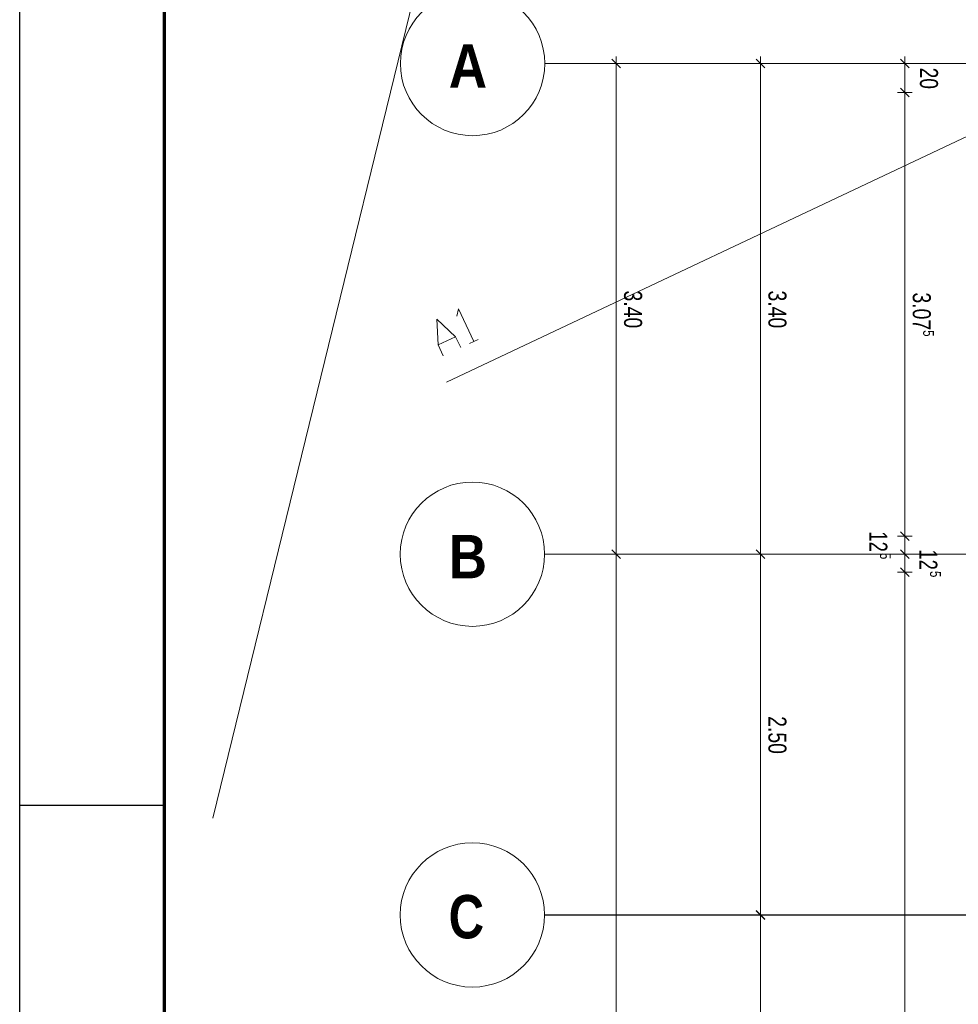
# Model space of a CAD drawing. Extents: x 229 to 926, y 37 to 878.
# Tile 39 of 162: x 229 to 359, y 603 to 739. Entities that reach past the tile are written whole.
import ezdxf
from ezdxf.lldxf.tags import DXFTag

# ---------------------------------------------------------------- set-up
doc = ezdxf.new("R2010")
doc.units = 0
doc.layers.get('0').update_dxf_attribs({"lineweight": 13})
for name, color, linetype, lineweight in [('Ausstattung', 7, 'Continuous', 25), ('Axen', 7, 'Continuous', 25), ('Axen-A03ENIVKI0', 7, 'Continuous', 25), ('Beschriftung', 7, 'Continuous', 25), ('Bewegungsfläche', 7, 'Continuous', 25), ('Fenster', 7, 'Continuous', 25), ('FORMAT', 7, 'Continuous', 25), ('Fullfläche', 7, 'Continuous', 25), ('Maßlinien', 7, 'Continuous', 25), ('Maßlinien-A03ENIVNI0', 7, 'Continuous', 25), ('Räume', 7, 'Continuous', 25), ('Treppen', 7, 'Continuous', 25), ('Türen', 7, 'Continuous', 25), ('Wände', 7, 'Continuous', 25)]:
    doc.layers.add(name, color=color, linetype=linetype, lineweight=lineweight)
doc.layers.add('X_Einfuegepunkt-A01FN4SOLQ', color=3, linetype='Continuous', lineweight=25, true_color=0x00ff00)
doc.layers.add('X_Einfuegepunkt-A01FN4SOLQ-A03ENIVTI0', color=3, linetype='Continuous', lineweight=25, true_color=0x00ff00)
doc.styles.get("Standard").update_dxf_attribs({"font": 'arial.ttf'})
tags = doc.linetypes.add('ALL_S25', pattern=[0.001, 0, -0.001]).pattern_tags.tags
tags[6:7] = [DXFTag(74, 4), DXFTag(75, 0), DXFTag(340, '0'), DXFTag(46, 1.0), DXFTag(50, 0.0), DXFTag(44, 0.0), DXFTag(45, 0.0)]
tags[4:5] = [DXFTag(74, 4), DXFTag(75, 0), DXFTag(340, '0'), DXFTag(46, 1.0), DXFTag(50, 0.0), DXFTag(44, 0.0), DXFTag(45, 0.0)]
tags = doc.linetypes.add('ALL_S25-A03ENIVOI0', pattern=[0.001, 0, -0.001]).pattern_tags.tags
tags[6:7] = [DXFTag(74, 4), DXFTag(75, 0), DXFTag(340, '0'), DXFTag(46, 1.0), DXFTag(50, 0.0), DXFTag(44, 0.0), DXFTag(45, 0.0)]
tags[4:5] = [DXFTag(74, 4), DXFTag(75, 0), DXFTag(340, '0'), DXFTag(46, 1.0), DXFTag(50, 0.0), DXFTag(44, 0.0), DXFTag(45, 0.0)]

# ---------------------------------------------------------------- blocks, each defined once
blk = doc.blocks.new('Blockreferenz-A03ENIV7I0', base_point=(228.98, 36.58))
at = {"layer": 'FORMAT', "color": 0, "linetype": 'ByBlock', "ltscale": 0.25}
for p, q in [((228.98, 36.58), (228.98, 876.58)), ((228.98, 630.58), (248.98, 630.58))]:
    blk.add_line(p, q, dxfattribs=at)
at = {"layer": 'FORMAT', "color": 0, "linetype": 'ByBlock', "lineweight": 70, "ltscale": 0.7}
blk.add_line((248.98, 872.58), (248.98, 41.58), dxfattribs=at)
blk = doc.blocks.new('Referenz-A03ENIVGI0', base_point=(255.73, 66.03))
at = {"layer": 'Ausstattung', "color": 0, "lineweight": -2}
blk.add_line((308.5, 844.41), (255.73, 628.75), dxfattribs=at)
at = {"layer": 'Axen', "color": 0, "lineweight": -2}
blk.add_line((308.5, 844.41), (255.73, 628.75), dxfattribs=at)
at = {"layer": 'Axen', "color": 0, "linetype": 'ALL_S25', "lineweight": -2, "ltscale": 0.13}
for p, q in [((735.55, 733.35), (301.73, 733.35)), ((735.55, 665.35), (301.71, 665.35)), ((735.55, 615.34), (301.7, 615.34)), ((735.55, 615.34), (301.7, 615.34))]:
    blk.add_line(p, q, dxfattribs=at)
at = {"layer": 'Axen', "color": 0, "lineweight": -2}
for centre in [(291.73, 733.35), (291.71, 665.35), (291.7, 615.35)]:
    blk.add_circle(centre, 10, dxfattribs=at)
at = {"layer": 'Beschriftung', "color": 0, "lineweight": -2}
blk.add_line((308.5, 844.41), (255.73, 628.75), dxfattribs=at)
at = {"layer": 'Bewegungsfläche', "color": 0, "lineweight": -2}
blk.add_line((308.5, 844.41), (255.73, 628.75), dxfattribs=at)
at = {"layer": 'Fenster', "color": 0, "lineweight": -2}
blk.add_line((308.5, 844.41), (255.73, 628.75), dxfattribs=at)
at = {"layer": 'Fullfläche', "color": 0, "lineweight": -2}
blk.add_line((308.5, 844.41), (255.73, 628.75), dxfattribs=at)
at = {"layer": 'Maßlinien', "color": 0, "lineweight": -2}
for p, q in [((308.5, 844.41), (255.73, 628.75)), ((311.63, 733.35), (311.63, 734.35)), ((331.63, 733.35), (331.63, 734.35)), ((351.63, 733.35), (351.63, 734.35)), ((311.63, 733.35), (310.63, 733.35)), ((312.23, 732.75), (311.03, 733.95)), ((311.63, 733.35), (312.63, 733.35)), ((311.63, 665.35), (311.63, 733.35)), ((331.63, 733.35), (330.63, 733.35)), ((332.23, 732.75), (331.03, 733.95)), ((331.63, 733.35), (332.63, 733.35)), ((331.63, 665.35), (331.63, 733.35)), ((351.63, 733.35), (350.63, 733.35)), ((352.23, 732.75), (351.03, 733.95)), ((351.63, 733.35), (352.63, 733.35)), ((351.63, 729.35), (351.63, 733.35)), ((351.63, 729.35), (350.63, 729.35)), ((352.23, 728.75), (351.03, 729.95)), ((351.63, 729.35), (352.63, 729.35)), ((351.63, 667.85), (351.63, 729.35)), ((351.63, 667.85), (350.63, 667.85)), ((352.23, 667.25), (351.03, 668.45)), ((351.63, 667.85), (352.63, 667.85)), ((351.63, 665.35), (351.63, 667.85)), ((312.23, 664.75), (311.03, 665.95)), ((332.23, 664.75), (331.03, 665.95)), ((352.23, 664.75), (351.03, 665.95)), ((311.63, 665.35), (310.63, 665.35)), ((311.63, 665.35), (312.63, 665.35)), ((311.63, 165.34), (311.63, 665.35)), ((331.63, 665.35), (330.63, 665.35)), ((331.63, 665.35), (332.63, 665.35)), ((331.63, 615.34), (331.63, 665.35)), ((351.63, 665.35), (350.63, 665.35)), ((351.63, 665.35), (352.63, 665.35)), ((351.63, 662.85), (351.63, 665.35)), ((352.23, 662.25), (351.03, 663.45)), ((351.63, 662.85), (350.63, 662.85)), ((351.63, 662.85), (352.63, 662.85)), ((351.63, 467.84), (351.63, 662.85)), ((332.23, 614.74), (331.03, 615.94)), ((331.63, 615.34), (330.63, 615.34)), ((331.63, 615.34), (332.63, 615.34)), ((331.63, 565.34), (331.63, 615.34))]:
    blk.add_line(p, q, dxfattribs=at)
at = {"layer": 'Räume', "color": 0, "lineweight": -2}
blk.add_line((308.5, 844.41), (255.73, 628.75), dxfattribs=at)
at = {"layer": 'Treppen', "color": 0, "lineweight": -2}
blk.add_line((308.5, 844.41), (255.73, 628.75), dxfattribs=at)
at = {"layer": 'Türen', "color": 0, "lineweight": -2}
blk.add_line((308.5, 844.41), (255.73, 628.75), dxfattribs=at)
at = {"layer": 'Wände', "color": 0, "lineweight": -2}
blk.add_line((308.5, 844.41), (255.73, 628.75), dxfattribs=at)
at = {"layer": 'X_Einfuegepunkt-A01FN4SOLQ', "color": 0, "lineweight": -2}
blk.add_line((381.63, 733.35), (288.12, 689.19), dxfattribs=at)
at = {"layer": 'X_Einfuegepunkt-A01FN4SOLQ', "color": 0, "linetype": 'ByBlock', "lineweight": -2, "ltscale": 0.13}
for p, q in [((289.53, 698.32), (289.78, 699.35)), ((289.78, 699.35), (291.89, 694.82)), ((286.96, 694.36), (286.76, 697.94)), ((286.76, 697.94), (289.38, 695.49)), ((286.96, 694.36), (289.38, 695.49)), ((289.38, 695.49), (290.08, 693.98)), ((291.29, 694.54), (292.5, 695.1)), ((287.66, 692.85), (286.96, 694.36))]:
    blk.add_line(p, q, dxfattribs=at)
at = {"layer": 'Axen', "color": 0, "lineweight": -2, "char_height": 6.0001, "attachment_point": 1, "rotation": 359.9884}
for s, insert in [('{\\W1.07;\\fArial Narrow|b1|i0;A}', (288.43, 736.01)), ('{\\W1.07;\\fArial Narrow|b1|i0;B}', (288.42, 668.01)), ('{\\W0.99;\\fArial Narrow|b1|i0;C}', (288.41, 618.11))]:
    blk.add_mtext(s, dxfattribs=dict(at, insert=insert))
at = {"layer": 'Maßlinien', "color": 0, "lineweight": -2, "attachment_point": 1, "rotation": 270}
for s, insert, char_height in [('{\\W0.76;\\fArial;20}', (356.22, 732.78), 2.5), ('{\\W0.77;\\fArial;3.40}', (315.22, 701.9), 2.5), ('{\\W0.77;\\fArial;3.40}', (335.22, 701.9), 2.5), ('{\\W0.77;\\fArial;3.07}', (355.22, 701.63), 2.5), ('{\\W0.76;\\fArial;5}', (355.66, 696.4), 1.5), ('{\\W0.73;\\fArial;12}', (349.2, 668.51), 2.5), ('{\\W0.76;\\fArial;5}', (349.68, 665.52), 1.5), ('{\\W0.73;\\fArial;12}', (356.13, 666.01), 2.5), ('{\\W0.76;\\fArial;5}', (356.62, 663.02), 1.5), ('{\\W0.77;\\fArial;2.50}', (335.22, 642.9), 2.5)]:
    blk.add_mtext(s, dxfattribs=dict(at, insert=insert, char_height=char_height))
blk = doc.blocks.new('Referenz-A03ENIVUI0', base_point=(281.6, 66.03))
at = {"layer": 'Axen-A03ENIVKI0', "color": 0, "linetype": 'ALL_S25-A03ENIVOI0', "lineweight": -2, "ltscale": 0.13}
for p, q in [((735.55, 733.35), (301.73, 733.35)), ((735.55, 665.35), (301.71, 665.35)), ((735.55, 615.35), (301.7, 615.35))]:
    blk.add_line(p, q, dxfattribs=at)
at = {"layer": 'Axen-A03ENIVKI0', "color": 0, "lineweight": -2}
for centre in [(291.73, 733.35), (291.71, 665.35), (291.7, 615.35)]:
    blk.add_circle(centre, 10, dxfattribs=at)
at = {"layer": 'Maßlinien-A03ENIVNI0', "color": 0, "lineweight": -2}
for p, q in [((311.63, 733.35), (311.63, 734.35)), ((331.63, 733.35), (331.63, 734.35)), ((351.63, 733.35), (351.63, 734.35)), ((311.63, 733.35), (310.63, 733.35)), ((312.23, 732.75), (311.03, 733.95)), ((311.63, 733.35), (312.63, 733.35)), ((311.63, 665.35), (311.63, 733.35)), ((331.63, 733.35), (330.63, 733.35)), ((332.23, 732.75), (331.03, 733.95)), ((331.63, 733.35), (332.63, 733.35)), ((331.63, 665.35), (331.63, 733.35)), ((351.63, 733.35), (350.63, 733.35)), ((352.23, 732.75), (351.03, 733.95)), ((351.63, 733.35), (352.63, 733.35)), ((351.63, 729.35), (351.63, 733.35)), ((351.63, 729.35), (350.63, 729.35)), ((352.23, 728.75), (351.03, 729.95)), ((351.63, 729.35), (352.63, 729.35)), ((351.63, 667.85), (351.63, 729.35)), ((351.63, 667.85), (350.63, 667.85)), ((352.23, 667.25), (351.03, 668.45)), ((351.63, 667.85), (352.63, 667.85)), ((351.63, 665.35), (351.63, 667.85)), ((312.23, 664.75), (311.03, 665.95)), ((332.23, 664.75), (331.03, 665.95)), ((352.23, 664.75), (351.03, 665.95)), ((311.63, 665.35), (310.63, 665.35)), ((311.63, 665.35), (312.63, 665.35)), ((311.63, 165.35), (311.63, 665.35)), ((331.63, 665.35), (330.63, 665.35)), ((331.63, 665.35), (332.63, 665.35)), ((331.63, 615.35), (331.63, 665.35)), ((351.63, 665.35), (350.63, 665.35)), ((351.63, 665.35), (352.63, 665.35)), ((351.63, 662.85), (351.63, 665.35)), ((352.23, 662.25), (351.03, 663.45)), ((351.63, 662.85), (350.63, 662.85)), ((351.63, 662.85), (352.63, 662.85)), ((351.63, 467.85), (351.63, 662.85)), ((332.23, 614.75), (331.03, 615.95)), ((331.63, 615.35), (330.63, 615.35)), ((331.63, 615.35), (332.63, 615.35)), ((331.63, 565.35), (331.63, 615.35))]:
    blk.add_line(p, q, dxfattribs=at)
at = {"layer": 'X_Einfuegepunkt-A01FN4SOLQ-A03ENIVTI0', "color": 0, "lineweight": -2}
blk.add_line((381.63, 733.35), (288.12, 689.19), dxfattribs=at)
at = {"layer": 'X_Einfuegepunkt-A01FN4SOLQ-A03ENIVTI0', "color": 0, "linetype": 'ByBlock', "lineweight": -2, "ltscale": 0.13}
for p, q in [((289.53, 698.32), (289.78, 699.35)), ((289.78, 699.35), (291.89, 694.82)), ((286.96, 694.36), (286.76, 697.94)), ((286.76, 697.94), (289.38, 695.49)), ((286.96, 694.36), (289.38, 695.49)), ((289.38, 695.49), (290.08, 693.98)), ((291.29, 694.54), (292.5, 695.1)), ((287.66, 692.85), (286.96, 694.36))]:
    blk.add_line(p, q, dxfattribs=at)
at = {"layer": 'Axen-A03ENIVKI0', "color": 0, "lineweight": -2, "char_height": 6, "attachment_point": 1, "rotation": 359.9884}
for s, insert in [('{\\W1.07;\\fArial Narrow|b1|i0;A}', (288.43, 736.01)), ('{\\W1.07;\\fArial Narrow|b1|i0;B}', (288.42, 668.01)), ('{\\W0.99;\\fArial Narrow|b1|i0;C}', (288.41, 618.11))]:
    blk.add_mtext(s, dxfattribs=dict(at, insert=insert))
at = {"layer": 'Maßlinien-A03ENIVNI0', "color": 0, "lineweight": -2, "attachment_point": 1, "rotation": 270}
for s, insert, char_height in [('{\\W0.76;\\fArial;20}', (356.22, 732.78), 2.5), ('{\\W0.77;\\fArial;3.40}', (315.22, 701.9), 2.5), ('{\\W0.77;\\fArial;3.40}', (335.22, 701.9), 2.5), ('{\\W0.77;\\fArial;3.07}', (355.22, 701.63), 2.5), ('{\\W0.76;\\fArial;5}', (355.66, 696.4), 1.5), ('{\\W0.73;\\fArial;12}', (349.2, 668.51), 2.5), ('{\\W0.76;\\fArial;5}', (349.68, 665.52), 1.5), ('{\\W0.73;\\fArial;12}', (356.13, 666.01), 2.5), ('{\\W0.76;\\fArial;5}', (356.62, 663.02), 1.5), ('{\\W0.77;\\fArial;2.50}', (335.22, 642.9), 2.5)]:
    blk.add_mtext(s, dxfattribs=dict(at, insert=insert, char_height=char_height))

msp = doc.modelspace()

# ---------------------------------------------------------------- block references
at = {"ltscale": 0.13}
msp.add_blockref('Blockreferenz-A03ENIV7I0', (228.98, 36.58), dxfattribs=at)
at = {"color": 251, "lineweight": 13, "ltscale": 0.13, "true_color": 0x606060}
for name, p in [('Referenz-A03ENIVGI0', (255.73, 66.03)), ('Referenz-A03ENIVUI0', (281.6, 66.03))]:
    msp.add_blockref(name, p, dxfattribs=at)

doc.saveas('drawing.dxf')
